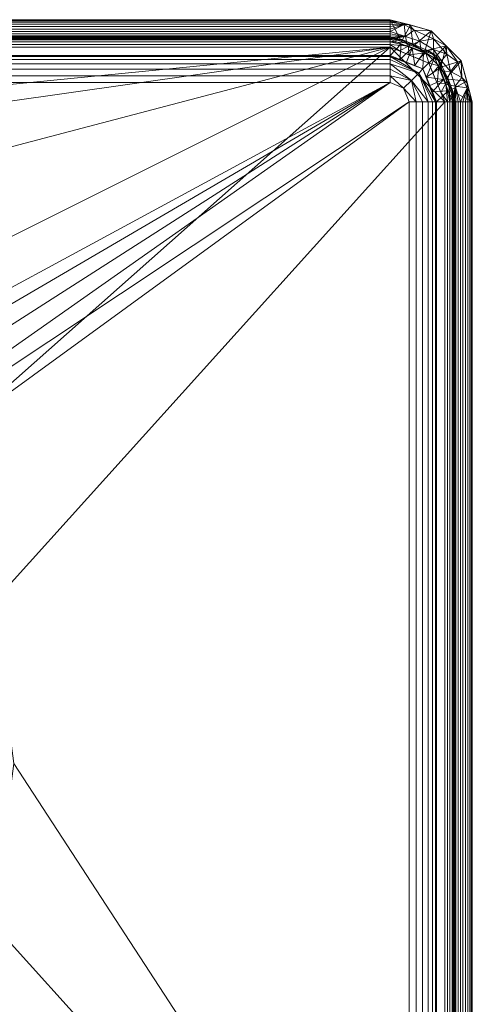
# Model space of a CAD drawing. Header units: millimetres. Extents: x -275 to 275, y -190 to 190.
# Tile 41 of 41: x 159 to 275, y -62 to 190. Entities that reach past the tile are written whole.
import ezdxf

# ---------------------------------------------------------------- set-up
doc = ezdxf.new("R2010")
doc.units = ezdxf.units.MM
doc.layers.add('M-520-M_DRAINAGE_FW', color=2, linetype='Continuous', lineweight=30)

# ---------------------------------------------------------------- blocks, each defined once
blk = doc.blocks.new('CCASF412-1000410F0 - Acacia SupaSleek Vessel 550mm-3472-3D View 1')
at = {"layer": 'M-520-M_DRAINAGE_FW', "lineweight": 9}
mesh = blk.add_polyface(dxfattribs=at)
corners = [(253.9, 189.86, 114.33), (253.9, 185.52, 2.55), (-253.9, 185.52, 2.55), (-253.9, 189.86, 114.33)]
mesh.append_faces([[corners[k] for k in face] for face in [(3, 0, 1, 2)]])
mesh = blk.add_polyface(dxfattribs=at)
corners = [(253.9, 184.9, 114.55), (253.9, 185.01, 115.18), (253.9, 185.28, 115.77), (253.9, 185.7, 116.27), (253.9, 186.23, 116.64), (253.9, 186.84, 116.86), (253.9, 187.48, 116.92), (253.9, 188.12, 116.81), (253.9, 188.71, 116.54), (253.9, 189.21, 116.12), (253.9, 189.58, 115.59), (253.9, 189.8, 114.98), (253.9, 189.86, 114.33), (-253.9, 189.86, 114.33), (-253.9, 189.8, 114.98), (-253.9, 189.58, 115.59), (-253.9, 189.21, 116.12), (-253.9, 188.71, 116.54), (-253.9, 188.12, 116.81), (-253.9, 187.48, 116.92), (-253.9, 186.84, 116.86), (-253.9, 186.23, 116.64), (-253.9, 185.7, 116.27), (-253.9, 185.28, 115.77), (-253.9, 185.01, 115.18), (-253.9, 184.9, 114.55)]
mesh.append_faces([[corners[k] for k in face] for face in [(13, 14, 11, 12)]], dxfattribs={"vtx1": -1})
mesh.append_faces([[corners[k] for k in face] for face in [(14, 15, 10, 11), (16, 17, 8, 9), (15, 16, 9, 10), (17, 18, 7, 8), (6, 7, 18, 19), (20, 21, 4, 5), (21, 22, 3, 4), (23, 24, 1, 2), (22, 23, 2, 3), (19, 20, 5, 6)]], dxfattribs={"vtx1": -1, "vtx3": -1})
mesh.append_faces([[corners[k] for k in face] for face in [(24, 25, 0, 1)]], dxfattribs={"vtx3": -1})
mesh = blk.add_polyface(dxfattribs=at)
corners = [(274.86, 168.9, 114.33), (270.52, 168.9, 2.55), (265.66, 180.66, 2.55), (253.9, 185.52, 2.55), (253.9, 189.86, 114.33), (264.38, 187.05, 114.33), (272.05, 179.38, 114.33), (268.09, 174.78, 2.55), (259.78, 183.09, 2.55), (273.46, 174.14, 114.33), (269.31, 171.84, 2.55), (266.87, 177.72, 2.55), (259.14, 188.46, 114.33), (256.84, 184.31, 2.55), (262.72, 181.87, 2.55), (268.22, 183.22, 114.33)]
mesh.append_faces([[corners[k] for k in face] for face in [(4, 13, 3)]], dxfattribs={"vtx0": -1})
mesh.append_faces([[corners[k] for k in face] for face in [(5, 8, 12), (14, 15, 2), (0, 10, 9), (12, 13, 4), (15, 14, 5), (6, 11, 15)]], dxfattribs={"vtx0": -1, "vtx1": -1})
mesh.append_faces([[corners[k] for k in face] for face in [(7, 6, 9), (9, 10, 7), (6, 7, 11), (12, 8, 13)]], dxfattribs={"vtx0": -1, "vtx2": -1})
mesh.append_faces([[corners[k] for k in face] for face in [(1, 10, 0)]], dxfattribs={"vtx1": -1})
mesh.append_faces([[corners[k] for k in face] for face in [(11, 2, 15), (14, 8, 5)]], dxfattribs={"vtx1": -1, "vtx2": -1})
mesh = blk.add_polyface(dxfattribs=at)
corners = [(269.9, 168.9, 114.55), (270.01, 168.9, 115.18), (270.28, 168.9, 115.77), (270.7, 168.9, 116.27), (271.23, 168.9, 116.64), (271.84, 168.9, 116.86), (272.48, 168.9, 116.92), (273.12, 168.9, 116.81), (273.71, 168.9, 116.54), (274.21, 168.9, 116.12), (274.58, 168.9, 115.59), (274.8, 168.9, 114.98), (274.86, 168.9, 114.33), (272.05, 179.38, 114.33), (264.38, 187.05, 114.33), (253.9, 189.86, 114.33), (253.9, 189.8, 114.98), (253.9, 189.58, 115.59), (253.9, 189.21, 116.12), (253.9, 188.71, 116.54), (253.9, 188.12, 116.81), (253.9, 187.48, 116.92), (253.9, 186.84, 116.86), (253.9, 186.23, 116.64), (253.9, 185.7, 116.27), (253.9, 185.28, 115.77), (253.9, 185.01, 115.18), (253.9, 184.9, 114.55), (265.21, 180.21, 114.55), (273.59, 173.65, 114.33), (258.65, 188.59, 114.33), (274.22, 171.28, 114.33), (256.28, 189.22, 114.33), (268.04, 173.38, 114.55), (258.38, 183.04, 114.55), (272.16, 175.08, 116.79), (260.08, 187.16, 116.79), (273.59, 172.47, 116.39), (257.47, 188.59, 116.39), (268.34, 181.04, 116.89), (264.97, 184.98, 116.69), (268.22, 183.22, 114.33), (261.52, 184.38, 116.6), (264.99, 182.26, 116.66), (266.63, 176.79, 114.55), (269.34, 176.62, 116.61), (267.01, 179.39, 116.26), (257.83, 185.54, 116.5), (270.49, 172.88, 116.48), (261.79, 181.63, 114.55), (271.17, 179, 116.4)]
mesh.append_faces([[corners[k] for k in face] for face in [(17, 32, 16), (10, 31, 9), (20, 38, 19), (1, 48, 0), (8, 37, 7), (7, 37, 6), (6, 37, 5), (44, 46, 28), (9, 37, 8), (21, 38, 20), (30, 36, 14), (3, 48, 2), (41, 50, 13)]], dxfattribs={"vtx0": -1, "vtx1": -1})
mesh.append_faces([[corners[k] for k in face] for face in [(9, 31, 37), (35, 48, 37), (39, 40, 43), (29, 35, 37), (36, 30, 38), (48, 5, 37), (45, 48, 35), (28, 46, 43), (32, 18, 38), (50, 45, 35), (46, 45, 39), (45, 46, 44), (43, 46, 39), (40, 36, 42), (40, 42, 43), (36, 40, 14), (39, 50, 41), (47, 34, 42), (35, 13, 50), (47, 38, 22), (47, 42, 36), (43, 42, 49), (38, 47, 36), (39, 41, 40), (33, 48, 45), (45, 50, 39)]], dxfattribs={"vtx0": -1, "vtx1": -1, "vtx2": -1})
mesh.append_faces([[corners[k] for k in face] for face in [(32, 17, 18), (47, 23, 24), (38, 30, 32), (38, 21, 22), (48, 33, 0), (47, 22, 23), (37, 31, 29), (47, 26, 27), (47, 24, 25), (48, 1, 2), (47, 25, 26), (42, 34, 49)]], dxfattribs={"vtx0": -1, "vtx2": -1})
mesh.append_faces([[corners[k] for k in face] for face in [(10, 11, 31), (44, 33, 45), (29, 13, 35), (27, 34, 47), (4, 5, 48), (3, 4, 48), (18, 19, 38), (49, 28, 43), (41, 14, 40)]], dxfattribs={"vtx1": -1, "vtx2": -1})
mesh.append_faces([[corners[k] for k in face] for face in [(11, 12, 31), (32, 15, 16)]], dxfattribs={"vtx2": -1})
mesh = blk.add_polyface(dxfattribs=at)
corners = [(253.9, 185.52, 2.55), (253.9, 185.41, 1.88), (253.9, 185.14, 1.27), (253.9, 184.71, 0.74), (253.9, 184.17, 0.34), (253.9, 183.54, 0.09), (253.9, 182.87), (-253.9, 182.87), (-253.9, 183.54, 0.09), (-253.9, 184.17, 0.34), (-253.9, 184.71, 0.74), (-253.9, 185.14, 1.27), (-253.9, 185.41, 1.88), (-253.9, 185.52, 2.55)]
mesh.append_faces([[corners[k] for k in face] for face in [(7, 8, 5, 6)]], dxfattribs={"vtx1": -1})
mesh.append_faces([[corners[k] for k in face] for face in [(8, 9, 4, 5), (3, 4, 9, 10), (11, 12, 1, 2), (2, 3, 10, 11)]], dxfattribs={"vtx1": -1, "vtx3": -1})
mesh.append_faces([[corners[k] for k in face] for face in [(12, 13, 0, 1)]], dxfattribs={"vtx3": -1})
mesh = blk.add_polyface(dxfattribs=at)
corners = [(253.9, 180.76, 17.28), (253.9, 184.9, 114.55), (-253.9, 184.9, 114.55), (-253.9, 180.76, 17.28)]
mesh.append_faces([[corners[k] for k in face] for face in [(3, 0, 1, 2)]])
mesh = blk.add_polyface(dxfattribs=at)
corners = [(270.52, 168.9, 2.55), (270.41, 168.9, 1.88), (270.14, 168.9, 1.27), (269.71, 168.9, 0.74), (269.17, 168.9, 0.34), (268.54, 168.9, 0.09), (267.87, 168.9), (263.78, 178.78), (253.9, 182.87), (253.9, 183.54, 0.09), (253.9, 184.17, 0.34), (253.9, 184.71, 0.74), (253.9, 185.14, 1.27), (253.9, 185.41, 1.88), (253.9, 185.52, 2.55), (265.66, 180.66, 2.55), (268.55, 173.68, 2.55), (258.68, 183.55, 2.55), (265.89, 173.68), (258.68, 180.89), (268.84, 174.21, 0.79), (259.21, 183.84, 0.79), (266.88, 171.29), (256.29, 181.88), (269.78, 171.77, 1.13), (256.77, 184.78, 1.13), (268.09, 173.59, 0.18), (266.37, 178.04, 0.45), (258.59, 183.09, 0.18), (262.98, 181.41, 0.45), (262.17, 182.1, 2.55), (264, 181.74, 1.44), (266.57, 179.19, 1.42), (267.1, 177.17, 2.55), (264.84, 176.23), (261.23, 179.84)]
mesh.append_faces([[corners[k] for k in face] for face in [(13, 25, 12), (3, 24, 2), (18, 26, 22), (11, 25, 10), (12, 25, 11), (15, 31, 30)]], dxfattribs={"vtx0": -1, "vtx1": -1})
mesh.append_faces([[corners[k] for k in face] for face in [(1, 24, 16), (26, 20, 4), (4, 20, 24), (27, 20, 26), (17, 21, 25), (32, 33, 20), (31, 32, 29), (31, 21, 30), (21, 10, 25), (28, 29, 19), (25, 13, 17), (20, 16, 24), (28, 10, 21), (22, 26, 5), (27, 29, 32), (9, 28, 23), (28, 21, 29), (7, 29, 27), (31, 15, 32), (21, 31, 29), (20, 27, 32), (18, 27, 26)]], dxfattribs={"vtx0": -1, "vtx1": -1, "vtx2": -1})
mesh.append_faces([[corners[k] for k in face] for face in [(24, 1, 2), (24, 3, 4), (27, 18, 34), (29, 7, 35), (29, 35, 19), (21, 17, 30), (32, 15, 33)]], dxfattribs={"vtx0": -1, "vtx2": -1})
mesh.append_faces([[corners[k] for k in face] for face in [(0, 1, 16)]], dxfattribs={"vtx1": -1})
mesh.append_faces([[corners[k] for k in face] for face in [(19, 23, 28), (4, 5, 26), (9, 10, 28), (33, 16, 20), (34, 7, 27)]], dxfattribs={"vtx1": -1, "vtx2": -1})
mesh.append_faces([[corners[k] for k in face] for face in [(13, 14, 17), (5, 6, 22), (23, 8, 9)]], dxfattribs={"vtx2": -1})
mesh = blk.add_polyface(dxfattribs=at)
corners = [(265.76, 168.9, 17.28), (269.9, 168.9, 114.55), (265.21, 180.21, 114.55), (253.9, 184.9, 114.55), (253.9, 180.76, 17.28), (262.29, 177.29, 17.28), (267.55, 174.56, 114.55), (264.03, 173.1, 17.28), (264.73, 171.4, 17.28), (259.56, 182.55, 114.55), (258.1, 179.03, 17.28), (260.19, 178.16, 17.28), (266.38, 177.38, 114.55), (263.16, 175.19, 17.28), (268.72, 171.73, 114.55), (256.4, 179.73, 17.28), (256.73, 183.72, 114.55), (262.38, 181.38, 114.55)]
mesh.append_faces([[corners[k] for k in face] for face in [(14, 0, 1)]], dxfattribs={"vtx0": -1})
mesh.append_faces([[corners[k] for k in face] for face in [(5, 17, 11), (17, 5, 2), (10, 9, 15), (8, 6, 7), (0, 14, 8), (9, 11, 17), (13, 2, 5), (2, 13, 12), (11, 9, 10)]], dxfattribs={"vtx0": -1, "vtx1": -1})
mesh.append_faces([[corners[k] for k in face] for face in [(6, 13, 7), (15, 9, 16)]], dxfattribs={"vtx0": -1, "vtx2": -1})
mesh.append_faces([[corners[k] for k in face] for face in [(3, 4, 16)]], dxfattribs={"vtx1": -1})
mesh.append_faces([[corners[k] for k in face] for face in [(4, 15, 16), (6, 12, 13), (14, 6, 8)]], dxfattribs={"vtx1": -1, "vtx2": -1})
mesh = blk.add_polyface(dxfattribs=at)
corners = [(-253.9, -182.87), (-263.78, -178.78), (-267.87, -168.9), (-267.87, 168.9), (-263.78, 178.78), (-253.9, 182.87), (253.9, 182.87), (263.78, 178.78), (267.87, 168.9), (267.87, -168.9), (263.78, -178.78), (253.9, -182.87), (157.93, 0), (152.55, 40.87), (136.77, 78.96), (111.67, 111.67), (78.96, 136.77), (40.87, 152.55), (0, 157.93), (-40.87, 152.55), (-78.96, 136.77), (-111.67, 111.67), (-136.77, 78.96), (-152.55, 40.87), (-157.93, 0), (-152.55, -40.87), (-136.77, -78.96), (-111.67, -111.67), (-78.96, -136.77), (-40.87, -152.55), (0, -157.93), (40.87, -152.55), (78.96, -136.77), (111.67, -111.67), (136.77, -78.96), (152.55, -40.87)]
mesh.append_faces([[corners[k] for k in face] for face in [(2, 26, 0, 1), (16, 6, 15), (32, 11, 31), (34, 11, 33)]], dxfattribs={"vtx0": -1, "vtx1": -1})
mesh.append_faces([[corners[k] for k in face] for face in [(3, 23, 24, 2), (2, 24, 25), (0, 29, 30), (30, 11, 0)]], dxfattribs={"vtx0": -1, "vtx2": -1})
mesh.append_faces([[corners[k] for k in face] for face in [(8, 13, 14, 6)]], dxfattribs={"vtx0": -1, "vtx2": -1, "vtx3": -1})
mesh.append_faces([[corners[k] for k in face] for face in [(22, 23, 3), (18, 19, 5), (21, 22, 5), (20, 21, 5), (19, 20, 5), (5, 6, 18), (25, 26, 2), (28, 29, 0), (27, 28, 0), (26, 27, 0), (16, 17, 6), (14, 15, 6), (17, 18, 6), (32, 33, 11), (30, 31, 11), (34, 35, 9), (35, 12, 9)]], dxfattribs={"vtx1": -1, "vtx2": -1})
mesh.append_faces([[corners[k] for k in face] for face in [(12, 13, 8, 9)]], dxfattribs={"vtx1": -1, "vtx3": -1})
mesh.append_faces([[corners[k] for k in face] for face in [(6, 7, 8)]], dxfattribs={"vtx2": -1})
mesh.append_faces([[corners[k] for k in face] for face in [(3, 4, 5, 22), (9, 10, 11, 34)]], dxfattribs={"vtx2": -1, "vtx3": -1})
mesh = blk.add_polyface(dxfattribs=at)
corners = [(253.9, 173.79, 10.6), (253.9, 175.55, 10.82), (253.9, 177.19, 11.49), (253.9, 178.62, 12.54), (253.9, 179.73, 13.92), (253.9, 180.46, 15.53), (253.9, 180.76, 17.28), (-253.9, 180.76, 17.28), (-253.9, 180.46, 15.53), (-253.9, 179.73, 13.92), (-253.9, 178.62, 12.54), (-253.9, 177.19, 11.49), (-253.9, 175.55, 10.82), (-253.9, 173.79, 10.6)]
mesh.append_faces([[corners[k] for k in face] for face in [(0, 1, 12, 13)]], dxfattribs={"vtx1": -1})
mesh.append_faces([[corners[k] for k in face] for face in [(4, 5, 8, 9), (3, 4, 9, 10), (1, 2, 11, 12), (10, 11, 2, 3)]], dxfattribs={"vtx1": -1, "vtx3": -1})
mesh.append_faces([[corners[k] for k in face] for face in [(5, 6, 7, 8)]], dxfattribs={"vtx3": -1})
mesh = blk.add_polyface(dxfattribs=at)
corners = [(258.79, 168.9, 10.6), (260.55, 168.9, 10.82), (262.19, 168.9, 11.49), (263.62, 168.9, 12.54), (264.73, 168.9, 13.92), (265.46, 168.9, 15.53), (265.76, 168.9, 17.28), (262.29, 177.29, 17.28), (253.9, 180.76, 17.28), (253.9, 180.46, 15.53), (253.9, 179.73, 13.92), (253.9, 178.62, 12.54), (253.9, 177.19, 11.49), (253.9, 175.55, 10.82), (253.9, 173.79, 10.6), (257.36, 172.36, 10.6), (261.2, 176.2, 13.19), (259.37, 174.37, 11.21)]
mesh.append_faces([[corners[k] for k in face] for face in [(9, 7, 8)]], dxfattribs={"vtx0": -1})
mesh.append_faces([[corners[k] for k in face] for face in [(2, 17, 1), (10, 16, 9)]], dxfattribs={"vtx0": -1, "vtx1": -1})
mesh.append_faces([[corners[k] for k in face] for face in [(5, 7, 16), (16, 17, 3), (9, 16, 7), (16, 11, 17), (17, 13, 15), (1, 17, 15)]], dxfattribs={"vtx0": -1, "vtx1": -1, "vtx2": -1})
mesh.append_faces([[corners[k] for k in face] for face in [(16, 4, 5), (16, 3, 4), (17, 12, 13), (17, 2, 3)]], dxfattribs={"vtx0": -1, "vtx2": -1})
mesh.append_faces([[corners[k] for k in face] for face in [(6, 7, 5), (0, 1, 15)]], dxfattribs={"vtx1": -1})
mesh.append_faces([[corners[k] for k in face] for face in [(10, 11, 16), (11, 12, 17)]], dxfattribs={"vtx1": -1, "vtx2": -1})
mesh.append_faces([[corners[k] for k in face] for face in [(13, 14, 15)]], dxfattribs={"vtx2": -1})
mesh = blk.add_polyface(dxfattribs=at)
corners = [(-258.79, -168.9, 10.6), (-257.36, -172.36, 10.6), (-253.9, -173.79, 10.6), (253.9, -173.79, 10.6), (257.36, -172.36, 10.6), (258.79, -168.9, 10.6), (258.79, 168.9, 10.6), (257.36, 172.36, 10.6), (253.9, 173.79, 10.6), (-253.9, 173.79, 10.6), (-257.36, 172.36, 10.6), (-258.79, 168.9, 10.6), (-43.97, 0, 10.6), (-42.47, 11.38, 10.6), (-38.08, 21.98, 10.6), (-31.09, 31.09, 10.6), (-21.98, 38.08, 10.6), (-11.38, 42.47, 10.6), (0, 43.97, 10.6), (11.38, 42.47, 10.6), (21.98, 38.08, 10.6), (31.09, 31.09, 10.6), (38.08, 21.98, 10.6), (42.47, 11.38, 10.6), (43.97, 0, 10.6), (42.47, -11.38, 10.6), (38.08, -21.98, 10.6), (31.09, -31.09, 10.6), (21.98, -38.08, 10.6), (11.38, -42.47, 10.6), (0, -43.97, 10.6), (-11.38, -42.47, 10.6), (-21.98, -38.08, 10.6), (-31.09, -31.09, 10.6), (-38.08, -21.98, 10.6), (-42.47, -11.38, 10.6)]
mesh.append_faces([[corners[k] for k in face] for face in [(5, 26, 3, 4), (16, 9, 15), (32, 2, 31), (34, 2, 33)]], dxfattribs={"vtx0": -1, "vtx1": -1})
mesh.append_faces([[corners[k] for k in face] for face in [(6, 23, 24, 5), (5, 24, 25), (3, 29, 30)]], dxfattribs={"vtx0": -1, "vtx2": -1})
mesh.append_faces([[corners[k] for k in face] for face in [(11, 13, 14, 9)]], dxfattribs={"vtx0": -1, "vtx2": -1, "vtx3": -1})
mesh.append_faces([[corners[k] for k in face] for face in [(22, 23, 6), (21, 22, 8), (20, 21, 8), (19, 20, 8), (25, 26, 5), (28, 29, 3), (27, 28, 3), (26, 27, 3), (16, 17, 9), (14, 15, 9), (17, 18, 9), (32, 33, 2), (34, 35, 0), (35, 12, 0)]], dxfattribs={"vtx1": -1, "vtx2": -1})
mesh.append_faces([[corners[k] for k in face] for face in [(18, 19, 8, 9), (12, 13, 11, 0), (30, 31, 2, 3)]], dxfattribs={"vtx1": -1, "vtx3": -1})
mesh.append_faces([[corners[k] for k in face] for face in [(9, 10, 11)]], dxfattribs={"vtx2": -1})
mesh.append_faces([[corners[k] for k in face] for face in [(6, 7, 8, 22), (0, 1, 2, 34)]], dxfattribs={"vtx2": -1, "vtx3": -1})
mesh = blk.add_polyface(dxfattribs=at)
corners = [(258.79, -168.9, 10.6), (260.55, -168.9, 10.82), (262.19, -168.9, 11.49), (263.62, -168.9, 12.54), (264.73, -168.9, 13.92), (265.46, -168.9, 15.53), (265.76, -168.9, 17.28), (265.76, 168.9, 17.28), (265.46, 168.9, 15.53), (264.73, 168.9, 13.92), (263.62, 168.9, 12.54), (262.19, 168.9, 11.49), (260.55, 168.9, 10.82), (258.79, 168.9, 10.6)]
mesh.append_faces([[corners[k] for k in face] for face in [(0, 1, 12, 13)]], dxfattribs={"vtx1": -1})
mesh.append_faces([[corners[k] for k in face] for face in [(4, 5, 8, 9), (3, 4, 9, 10), (1, 2, 11, 12), (10, 11, 2, 3)]], dxfattribs={"vtx1": -1, "vtx3": -1})
mesh.append_faces([[corners[k] for k in face] for face in [(5, 6, 7, 8)]], dxfattribs={"vtx3": -1})
mesh = blk.add_polyface(dxfattribs=at)
corners = [(265.76, -168.9, 17.28), (269.9, -168.9, 114.55), (269.9, 168.9, 114.55), (265.76, 168.9, 17.28)]
mesh.append_faces([[corners[k] for k in face] for face in [(3, 0, 1, 2)]])
mesh = blk.add_polyface(dxfattribs=at)
corners = [(270.52, -168.9, 2.55), (270.41, -168.9, 1.88), (270.14, -168.9, 1.27), (269.71, -168.9, 0.74), (269.17, -168.9, 0.34), (268.54, -168.9, 0.09), (267.87, -168.9), (267.87, 168.9), (268.54, 168.9, 0.09), (269.17, 168.9, 0.34), (269.71, 168.9, 0.74), (270.14, 168.9, 1.27), (270.41, 168.9, 1.88), (270.52, 168.9, 2.55)]
mesh.append_faces([[corners[k] for k in face] for face in [(7, 8, 5, 6)]], dxfattribs={"vtx1": -1})
mesh.append_faces([[corners[k] for k in face] for face in [(8, 9, 4, 5), (3, 4, 9, 10), (11, 12, 1, 2), (2, 3, 10, 11)]], dxfattribs={"vtx1": -1, "vtx3": -1})
mesh.append_faces([[corners[k] for k in face] for face in [(12, 13, 0, 1)]], dxfattribs={"vtx3": -1})
mesh = blk.add_polyface(dxfattribs=at)
corners = [(269.9, -168.9, 114.55), (270.01, -168.9, 115.18), (270.28, -168.9, 115.77), (270.7, -168.9, 116.27), (271.23, -168.9, 116.64), (271.84, -168.9, 116.86), (272.48, -168.9, 116.92), (273.12, -168.9, 116.81), (273.71, -168.9, 116.54), (274.21, -168.9, 116.12), (274.58, -168.9, 115.59), (274.8, -168.9, 114.98), (274.86, -168.9, 114.33), (274.86, 168.9, 114.33), (274.8, 168.9, 114.98), (274.58, 168.9, 115.59), (274.21, 168.9, 116.12), (273.71, 168.9, 116.54), (273.12, 168.9, 116.81), (272.48, 168.9, 116.92), (271.84, 168.9, 116.86), (271.23, 168.9, 116.64), (270.7, 168.9, 116.27), (270.28, 168.9, 115.77), (270.01, 168.9, 115.18), (269.9, 168.9, 114.55)]
mesh.append_faces([[corners[k] for k in face] for face in [(13, 14, 11, 12)]], dxfattribs={"vtx1": -1})
mesh.append_faces([[corners[k] for k in face] for face in [(14, 15, 10, 11), (16, 17, 8, 9), (15, 16, 9, 10), (17, 18, 7, 8), (6, 7, 18, 19), (20, 21, 4, 5), (21, 22, 3, 4), (23, 24, 1, 2), (22, 23, 2, 3), (19, 20, 5, 6)]], dxfattribs={"vtx1": -1, "vtx3": -1})
mesh.append_faces([[corners[k] for k in face] for face in [(24, 25, 0, 1)]], dxfattribs={"vtx3": -1})
mesh = blk.add_polyface(dxfattribs=at)
corners = [(274.86, -168.9, 114.33), (270.52, -168.9, 2.55), (270.52, 168.9, 2.55), (274.86, 168.9, 114.33)]
mesh.append_faces([[corners[k] for k in face] for face in [(3, 0, 1, 2)]])

msp = doc.modelspace()

# ---------------------------------------------------------------- block references
at = {"layer": 'M-520-M_DRAINAGE_FW', "lineweight": 9}
msp.add_blockref('CCASF412-1000410F0 - Acacia SupaSleek Vessel 550mm-3472-3D View 1', (0, 0), dxfattribs=at)

doc.saveas('drawing.dxf')
